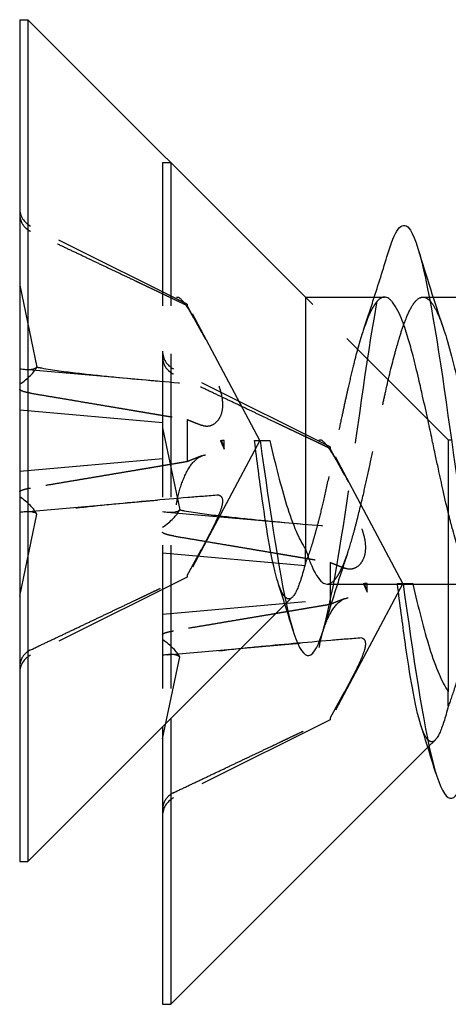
# Model space of a CAD drawing. Header units: millimetres. Extents: x -168 to 186, y -85 to 278.
# Tile 139 of 162: x 118.75 to 123.23, y 247.44 to 257.73. Entities that reach past the tile are written whole.
import ezdxf

# ---------------------------------------------------------------- set-up
doc = ezdxf.new("R2010")
doc.units = ezdxf.units.MM
doc.header["$LTSCALE"] = 10
doc.linetypes.add('ALLCAD_Strich', pattern=[0.2, 0.15, -0.05])
doc.layers.add('BESCH_KONT_sich_schn_grun_2d', color=10, linetype='Continuous')

msp = doc.modelspace()

# ---------------------------------------------------------------- linework, layer by layer
at = {"layer": 'BESCH_KONT_sich_schn_grun_2d', "linetype": 'Continuous'}
for p, q in [((118.753, 257.731), (118.753, 248.931)), ((118.753, 257.731), (118.838, 257.731)), ((118.838, 257.731), (118.838, 248.931)), ((121.738, 254.831), (118.838, 257.731)), ((121.738, 254.831), (121.738, 252.199)), ((121.738, 254.831), (122.564, 254.831)), ((123.032, 254.831), (123.032, 254.831)), ((123.072, 254.831), (124.564, 254.831)), ((121.207, 253.331), (121.265, 253.331)), ((121.265, 253.331), (121.366, 253.331)), ((121.965, 251.831), (123.459, 251.831)), ((123.231, 251.831), (123.231, 250.706)), ((121.525, 251.618), (118.838, 248.931)), ((120.246, 250.339), (120.246, 247.438)), ((120.331, 250.424), (120.331, 247.438)), ((123.018, 250.125), (120.331, 247.438)), ((118.753, 248.931), (118.838, 248.931)), ((120.246, 247.438), (120.331, 247.438))]:
    msp.add_line(p, q, dxfattribs=at)
at = {"layer": 'BESCH_KONT_sich_schn_grun_2d', "linetype": 'ALLCAD_Strich'}
for p, q in [((120.246, 256.238), (120.246, 250.339)), ((120.246, 256.238), (120.331, 256.238)), ((120.331, 256.238), (120.331, 250.424)), ((120.504, 254.758), (118.867, 255.574)), ((118.753, 254.957), (118.933, 254.099)), ((120.504, 254.758), (120.504, 254.741)), ((121.263, 253.331), (120.504, 254.758)), ((123.231, 253.338), (121.738, 254.831)), ((122.966, 254.831), (123.032, 254.831)), ((123.032, 254.831), (123.072, 254.831)), ((118.802, 254.076), (120.192, 253.954)), ((121.997, 253.265), (120.36, 254.081)), ((118.753, 253.651), (120.697, 253.48)), ((120.504, 253.551), (120.504, 253.111)), ((120.246, 253.464), (120.426, 252.606)), ((121.263, 253.331), (120.504, 251.904)), ((120.85, 253.331), (120.864, 253.331)), ((120.891, 253.331), (120.864, 253.331)), ((120.891, 253.241), (120.891, 253.331)), ((123.231, 253.338), (123.231, 251.831)), ((123.231, 253.338), (123.264, 253.338)), ((121.997, 253.265), (121.997, 253.248)), ((122.756, 251.838), (121.997, 253.265)), ((118.753, 253.011), (120.697, 253.182)), ((118.802, 252.586), (120.192, 252.708)), ((118.753, 251.705), (118.933, 252.563)), ((120.295, 252.583), (121.685, 252.461)), ((121.738, 252.05), (121.738, 252.199)), ((120.246, 252.158), (122.19, 251.987)), ((121.997, 252.058), (121.997, 251.618)), ((120.504, 251.904), (118.867, 251.088)), ((120.504, 251.921), (120.504, 251.904)), ((122.756, 251.838), (121.997, 250.411)), ((122.343, 251.838), (122.357, 251.838)), ((122.384, 251.838), (122.357, 251.838)), ((122.384, 251.748), (122.384, 251.838)), ((122.7, 251.838), (122.758, 251.838)), ((122.758, 251.838), (122.859, 251.838)), ((120.246, 251.518), (122.19, 251.689)), ((121.601, 251.694), (121.525, 251.618)), ((120.295, 251.093), (121.685, 251.215)), ((120.246, 250.212), (120.426, 251.07)), ((123.231, 250.557), (123.231, 250.706)), ((121.997, 250.411), (120.36, 249.595)), ((121.997, 250.428), (121.997, 250.411)), ((123.094, 250.201), (123.018, 250.125))]:
    msp.add_line(p, q, dxfattribs=at)
for centre, start, end in [((118.959, 255.758), 180, 243.5), ((120.452, 254.265), 180, 243.5), ((118.959, 250.904), 116.5, 180), ((120.452, 249.411), 116.5, 180)]:
    msp.add_arc(centre, 0.206, start, end, dxfattribs=at)
for centre, major_axis, ratio, start_param, end_param in [((118.467, 254.352), (0.478, -0.237), 0.301363, 5.494242, 6.164816), ((118.467, 253.982), (-0.476, -0.212), 0.374695, 2.039021, 2.709595), ((118.467, 252.68), (0.476, -0.212), 0.374695, 0.431998, 1.102572), ((118.467, 252.31), (-0.478, -0.237), 0.301363, 3.259962, 3.930536), ((119.96, 252.859), (0.478, -0.237), 0.301363, 5.494242, 6.164816), ((119.96, 252.489), (-0.476, -0.212), 0.374695, 2.039021, 2.709595), ((119.96, 251.187), (0.476, -0.212), 0.374695, 0.431998, 1.102572), ((119.96, 250.817), (-0.478, -0.237), 0.301363, 3.259962, 3.930536)]:
    msp.add_ellipse(centre, major_axis=major_axis, ratio=ratio, start_param=start_param, end_param=end_param, dxfattribs=at)
for points, knots in [([(118.753, 255.699), (118.753, 255.673), (118.759, 255.644), (118.778, 255.598), (118.795, 255.573), (118.828, 255.542), (118.848, 255.528), (118.867, 255.519)], [0.03063035, 0.03063035, 0.03063035, 0.03063035, 0.03826174, 0.03826174, 0.04588225, 0.04588225, 0.05212581, 0.05212581, 0.05212581, 0.05212581]), ([(121.919, 251.336), (122.015, 251.654), (122.111, 252.259), (122.207, 252.924), (122.312, 253.649), (122.417, 254.445), (122.521, 254.955), (122.55, 255.097), (122.58, 255.217), (122.609, 255.313)], [2.054535, 2.054535, 2.054535, 2.054535, 2.959994, 2.959994, 2.959994, 3.946659, 3.946659, 3.946659, 4.220873, 4.220873, 4.220873, 4.220873]), ([(120.39, 254.829), (120.392, 254.83), (120.395, 254.831), (120.411, 254.835), (120.433, 254.818), (120.485, 254.754), (120.519, 254.702), (120.594, 254.575), (120.635, 254.5), (120.674, 254.428), (120.68, 254.416), (120.687, 254.405), (120.693, 254.393)], [-0.07582789, -0.07582789, -0.07582789, -0.07582789, -0.07214903, -0.07214903, -0.04970497, -0.04970497, -0.02485249, -0.02485249, 0, 0, 0, 0.00390991, 0.00390991, 0.00390991, 0.00390991]), ([(122.564, 254.831), (122.559, 254.831), (122.555, 254.831), (122.534, 254.826), (122.517, 254.816), (122.49, 254.791), (122.481, 254.779), (122.46, 254.751), (122.448, 254.733), (122.423, 254.686), (122.409, 254.657), (122.375, 254.576), (122.354, 254.52), (122.329, 254.441), (122.323, 254.424), (122.311, 254.384), (122.304, 254.361), (122.293, 254.32), (122.288, 254.304), (122.268, 254.231), (122.253, 254.172), (122.22, 254.037), (122.202, 253.962), (122.175, 253.841), (122.165, 253.798), (122.144, 253.701), (122.133, 253.648), (122.106, 253.527), (122.092, 253.459), (122.058, 253.303), (122.039, 253.215), (122.015, 253.102), (122.009, 253.077), (121.997, 253.018), (121.989, 252.985), (121.962, 252.862), (121.943, 252.774), (121.906, 252.617), (121.89, 252.547), (121.863, 252.443), (121.853, 252.406), (121.834, 252.337), (121.825, 252.306), (121.79, 252.189), (121.764, 252.114), (121.738, 252.05)], [6.5560788, 6.5560788, 6.5560788, 6.5560788, 6.5625224, 6.5625224, 6.5874777, 6.5874777, 6.6013001, 6.6013001, 6.6176885, 6.6176885, 6.6377522, 6.6377522, 6.6668211, 6.6668211, 6.6745424, 6.6745424, 6.6845204, 6.6845204, 6.691142, 6.691142, 6.7135692, 6.7135692, 6.7393428, 6.7393428, 6.7534557, 6.7534557, 6.7702443, 6.7702443, 6.7911575, 6.7911575, 6.8182459, 6.8182459, 6.8261649, 6.8261649, 6.8365108, 6.8365108, 6.8652952, 6.8652952, 6.8898655, 6.8898655, 6.9040722, 6.9040722, 6.9172938, 6.9172938, 6.954529, 6.954529, 6.954529, 6.954529]), ([(121.965, 251.831), (121.968, 251.831), (121.971, 251.831), (122, 251.835), (122.025, 251.853), (122.064, 251.899), (122.076, 251.918), (122.095, 251.951), (122.102, 251.965), (122.129, 252.02), (122.149, 252.068), (122.191, 252.186), (122.213, 252.258), (122.247, 252.381), (122.259, 252.426), (122.295, 252.565), (122.319, 252.664), (122.362, 252.846), (122.38, 252.926), (122.405, 253.042), (122.412, 253.076), (122.437, 253.192), (122.455, 253.274), (122.489, 253.436), (122.505, 253.515), (122.528, 253.623), (122.534, 253.653), (122.553, 253.738), (122.565, 253.792), (122.609, 253.99), (122.642, 254.125), (122.688, 254.295), (122.702, 254.342), (122.722, 254.41), (122.73, 254.434), (122.755, 254.512), (122.772, 254.561), (122.813, 254.665), (122.837, 254.713), (122.872, 254.768), (122.884, 254.783), (122.923, 254.823), (122.95, 254.835), (122.994, 254.827), (123.011, 254.818), (123.032, 254.8), (123.036, 254.796), (123.04, 254.792)], [0.1097994, 0.1097994, 0.1097994, 0.1097994, 0.1141586, 0.1141586, 0.1507799, 0.1507799, 0.1684279, 0.1684279, 0.1785809, 0.1785809, 0.207307, 0.207307, 0.2397642, 0.2397642, 0.2573853, 0.2573853, 0.2919009, 0.2919009, 0.3176024, 0.3176024, 0.3282327, 0.3282327, 0.3534793, 0.3534793, 0.3778589, 0.3778589, 0.3870962, 0.3870962, 0.4046176, 0.4046176, 0.4515908, 0.4515908, 0.4706328, 0.4706328, 0.4811018, 0.4811018, 0.5067271, 0.5067271, 0.5411223, 0.5411223, 0.558324, 0.558324, 0.597748, 0.597748, 0.6213207, 0.6213207, 0.6271808, 0.6271808, 0.6271808, 0.6271808]), ([(123.04, 254.792), (123.043, 254.788), (123.046, 254.785), (123.07, 254.756), (123.091, 254.722), (123.133, 254.633), (123.155, 254.577), (123.177, 254.512), (123.177, 254.512), (123.177, 254.511)], [0.62718477, 0.62718477, 0.62718477, 0.62718477, 0.63167997, 0.63167997, 0.66182556, 0.66182556, 0.69376316, 0.69376316, 0.69403841, 0.69403841, 0.69403841, 0.69403841]), ([(120.246, 254.206), (120.246, 254.18), (120.252, 254.151), (120.271, 254.105), (120.288, 254.08), (120.321, 254.049), (120.341, 254.035), (120.36, 254.026)], [0.03063035, 0.03063035, 0.03063035, 0.03063035, 0.03826174, 0.03826174, 0.04588225, 0.04588225, 0.05212581, 0.05212581, 0.05212581, 0.05212581]), ([(118.933, 254.099), (118.949, 254.096), (118.965, 254.093), (119.104, 254.068), (119.229, 254.052), (119.481, 254.022), (119.608, 254.009), (119.992, 253.971), (120.25, 253.949), (120.619, 253.918), (120.726, 253.91), (120.834, 253.901)], [1.2674752, 1.2674752, 1.2674752, 1.2674752, 1.2722028, 1.2722028, 1.3103899, 1.3103899, 1.348577, 1.348577, 1.4249512, 1.4249512, 1.456295, 1.456295, 1.456295, 1.456295]), ([(118.867, 253.827), (118.848, 253.83), (118.828, 253.834), (118.795, 253.842), (118.778, 253.848), (118.759, 253.857), (118.753, 253.863), (118.753, 253.867)], [0.0702127, 0.0702127, 0.0702127, 0.0702127, 0.07645626, 0.07645626, 0.08407677, 0.08407677, 0.09170817, 0.09170817, 0.09170817, 0.09170817]), ([(120.834, 253.901), (120.843, 253.877), (120.85, 253.852), (120.867, 253.785), (120.872, 253.742), (120.872, 253.668), (120.867, 253.632), (120.845, 253.572), (120.83, 253.548), (120.795, 253.509), (120.772, 253.494), (120.723, 253.478), (120.698, 253.478), (120.668, 253.486), (120.662, 253.488), (120.656, 253.491)], [0.03562566, 0.03562566, 0.03562566, 0.03562566, 0.04289044, 0.04289044, 0.05572678, 0.05572678, 0.06856312, 0.06856312, 0.08139946, 0.08139946, 0.09642651, 0.09642651, 0.11145356, 0.11145356, 0.11536347, 0.11536347, 0.11536347, 0.11536347]), ([(120.85, 253.331), (120.857, 253.316), (120.863, 253.301), (120.877, 253.271), (120.884, 253.256), (120.891, 253.241)], [-0.009907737, -0.009907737, -0.009907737, -0.009907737, -0.004953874, -0.004953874, 0, 0, 0, 0]), ([(120.891, 253.241), (120.886, 253.255), (120.882, 253.27), (120.873, 253.3), (120.868, 253.315), (120.864, 253.331)], [0, 0, 0, 0, 0.00547206, 0.00547206, 0.01100673, 0.01100673, 0.01100673, 0.01100673]), ([(121.883, 253.336), (121.885, 253.337), (121.888, 253.338), (121.904, 253.342), (121.926, 253.325), (121.978, 253.261), (122.012, 253.209), (122.087, 253.082), (122.128, 253.007), (122.167, 252.935), (122.173, 252.923), (122.18, 252.912), (122.186, 252.9)], [-0.07582789, -0.07582789, -0.07582789, -0.07582789, -0.07214903, -0.07214903, -0.04970497, -0.04970497, -0.02485249, -0.02485249, 0, 0, 0, 0.00390991, 0.00390991, 0.00390991, 0.00390991]), ([(124.559, 251.831), (124.558, 251.835), (124.558, 251.839), (124.542, 251.912), (124.528, 251.98), (124.494, 252.134), (124.475, 252.22), (124.45, 252.331), (124.444, 252.357), (124.431, 252.416), (124.423, 252.448), (124.396, 252.565), (124.376, 252.647), (124.34, 252.787), (124.323, 252.847), (124.297, 252.935), (124.287, 252.965), (124.266, 253.03), (124.254, 253.062), (124.228, 253.13), (124.213, 253.164), (124.18, 253.231), (124.161, 253.261), (124.137, 253.291), (124.13, 253.298), (124.117, 253.311), (124.11, 253.317), (124.083, 253.336), (124.063, 253.341), (124.027, 253.333), (124.01, 253.323), (123.983, 253.298), (123.974, 253.286), (123.953, 253.258), (123.941, 253.24), (123.916, 253.193), (123.902, 253.164), (123.868, 253.083), (123.847, 253.027), (123.822, 252.948), (123.816, 252.931), (123.804, 252.891), (123.797, 252.868), (123.786, 252.827), (123.781, 252.811), (123.761, 252.738), (123.746, 252.679), (123.713, 252.544), (123.695, 252.469), (123.668, 252.348), (123.658, 252.305), (123.637, 252.208), (123.626, 252.155), (123.599, 252.034), (123.585, 251.966), (123.551, 251.81), (123.532, 251.722), (123.508, 251.609), (123.502, 251.584), (123.49, 251.525), (123.482, 251.492), (123.455, 251.369), (123.436, 251.281), (123.399, 251.124), (123.383, 251.054), (123.356, 250.95), (123.346, 250.913), (123.327, 250.844), (123.318, 250.813), (123.283, 250.696), (123.257, 250.621), (123.231, 250.557)], [6.3140581, 6.3140581, 6.3140581, 6.3140581, 6.3153319, 6.3153319, 6.3362675, 6.3362675, 6.363306, 6.363306, 6.371989, 6.371989, 6.3826022, 6.3826022, 6.4117861, 6.4117861, 6.4359703, 6.4359703, 6.450018, 6.450018, 6.4669359, 6.4669359, 6.488187, 6.488187, 6.5145943, 6.5145943, 6.5232848, 6.5232848, 6.5336306, 6.5336306, 6.5625224, 6.5625224, 6.5874777, 6.5874777, 6.6013001, 6.6013001, 6.6176885, 6.6176885, 6.6377522, 6.6377522, 6.6668211, 6.6668211, 6.6745424, 6.6745424, 6.6845204, 6.6845204, 6.691142, 6.691142, 6.7135692, 6.7135692, 6.7393428, 6.7393428, 6.7534557, 6.7534557, 6.7702443, 6.7702443, 6.7911575, 6.7911575, 6.8182459, 6.8182459, 6.8261649, 6.8261649, 6.8365108, 6.8365108, 6.8652952, 6.8652952, 6.8898655, 6.8898655, 6.9040722, 6.9040722, 6.9172938, 6.9172938, 6.954529, 6.954529, 6.954529, 6.954529]), ([(120.39, 252.66), (120.392, 252.672), (120.395, 252.685), (120.411, 252.774), (120.433, 252.85), (120.485, 252.984), (120.519, 253.047), (120.594, 253.139), (120.635, 253.167), (120.674, 253.177), (120.68, 253.179), (120.687, 253.18), (120.693, 253.181)], [-0.07582789, -0.07582789, -0.07582789, -0.07582789, -0.07214903, -0.07214903, -0.04970497, -0.04970497, -0.02485249, -0.02485249, 0, 0, 0, 0.00390991, 0.00390991, 0.00390991, 0.00390991]), ([(118.753, 252.795), (118.753, 252.799), (118.759, 252.805), (118.778, 252.814), (118.795, 252.82), (118.828, 252.828), (118.848, 252.832), (118.867, 252.835)], [0.03063035, 0.03063035, 0.03063035, 0.03063035, 0.03826174, 0.03826174, 0.04588225, 0.04588225, 0.05212581, 0.05212581, 0.05212581, 0.05212581]), ([(120.834, 252.761), (120.726, 252.752), (120.618, 252.744), (120.25, 252.713), (119.991, 252.691), (119.608, 252.653), (119.481, 252.64), (119.229, 252.61), (119.104, 252.594), (118.965, 252.569), (118.949, 252.566), (118.933, 252.563)], [1.0377907, 1.0377907, 1.0377907, 1.0377907, 1.0691476, 1.0691476, 1.1455152, 1.1455152, 1.1836991, 1.1836991, 1.2218829, 1.2218829, 1.2266102, 1.2266102, 1.2266102, 1.2266102]), ([(120.834, 252.761), (120.843, 252.759), (120.85, 252.755), (120.867, 252.738), (120.872, 252.721), (120.872, 252.677), (120.867, 252.648), (120.845, 252.583), (120.83, 252.546), (120.795, 252.469), (120.772, 252.422), (120.723, 252.327), (120.698, 252.278), (120.668, 252.223), (120.662, 252.211), (120.656, 252.2)], [0.03562566, 0.03562566, 0.03562566, 0.03562566, 0.04289044, 0.04289044, 0.05572678, 0.05572678, 0.06856312, 0.06856312, 0.08139946, 0.08139946, 0.09642651, 0.09642651, 0.11145356, 0.11145356, 0.11536347, 0.11536347, 0.11536347, 0.11536347]), ([(120.426, 252.606), (120.442, 252.603), (120.458, 252.6), (120.597, 252.575), (120.722, 252.559), (120.974, 252.529), (121.101, 252.516), (121.485, 252.478), (121.743, 252.456), (122.112, 252.425), (122.219, 252.417), (122.327, 252.408)], [1.2674752, 1.2674752, 1.2674752, 1.2674752, 1.2722028, 1.2722028, 1.3103899, 1.3103899, 1.348577, 1.348577, 1.4249512, 1.4249512, 1.456295, 1.456295, 1.456295, 1.456295]), ([(122.327, 252.408), (122.336, 252.384), (122.343, 252.359), (122.36, 252.292), (122.365, 252.249), (122.365, 252.175), (122.36, 252.139), (122.338, 252.079), (122.323, 252.055), (122.288, 252.016), (122.265, 252.001), (122.216, 251.985), (122.191, 251.985), (122.161, 251.993), (122.155, 251.995), (122.149, 251.998)], [0.03562566, 0.03562566, 0.03562566, 0.03562566, 0.04289044, 0.04289044, 0.05572678, 0.05572678, 0.06856312, 0.06856312, 0.08139946, 0.08139946, 0.09642651, 0.09642651, 0.11145356, 0.11145356, 0.11536347, 0.11536347, 0.11536347, 0.11536347]), ([(120.36, 252.334), (120.341, 252.337), (120.321, 252.341), (120.288, 252.349), (120.271, 252.355), (120.252, 252.364), (120.246, 252.37), (120.246, 252.374)], [0.0702127, 0.0702127, 0.0702127, 0.0702127, 0.07645626, 0.07645626, 0.08407677, 0.08407677, 0.09170817, 0.09170817, 0.09170817, 0.09170817]), ([(121.738, 252.05), (121.706, 251.924), (121.676, 251.828), (121.615, 251.697), (121.584, 251.668), (121.544, 251.68), (121.533, 251.687), (121.523, 251.699)], [0, 0, 0, 0, 0.058351, 0.058351, 0.1208112, 0.1208112, 0.1420368, 0.1420368, 0.1420368, 0.1420368]), ([(121.523, 251.699), (121.499, 251.725), (121.476, 251.774), (121.453, 251.845), (121.452, 251.847), (121.452, 251.848)], [0.14203752, 0.14203752, 0.14203752, 0.14203752, 0.19100112, 0.19100112, 0.19184254, 0.19184254, 0.19184254, 0.19184254]), ([(122.343, 251.838), (122.35, 251.823), (122.356, 251.808), (122.37, 251.778), (122.377, 251.763), (122.384, 251.748)], [-0.009907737, -0.009907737, -0.009907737, -0.009907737, -0.004953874, -0.004953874, 0, 0, 0, 0]), ([(122.384, 251.748), (122.379, 251.762), (122.375, 251.777), (122.366, 251.807), (122.361, 251.822), (122.357, 251.838)], [0, 0, 0, 0, 0.00547206, 0.00547206, 0.01100673, 0.01100673, 0.01100673, 0.01100673]), ([(121.883, 251.167), (121.885, 251.179), (121.888, 251.192), (121.904, 251.281), (121.926, 251.357), (121.978, 251.491), (122.012, 251.554), (122.087, 251.646), (122.128, 251.674), (122.167, 251.684), (122.173, 251.686), (122.18, 251.687), (122.186, 251.688)], [-0.07582789, -0.07582789, -0.07582789, -0.07582789, -0.07214903, -0.07214903, -0.04970497, -0.04970497, -0.02485249, -0.02485249, 0, 0, 0, 0.00390991, 0.00390991, 0.00390991, 0.00390991]), ([(120.246, 251.302), (120.246, 251.306), (120.252, 251.312), (120.271, 251.321), (120.288, 251.327), (120.321, 251.335), (120.341, 251.339), (120.36, 251.342)], [0.03063035, 0.03063035, 0.03063035, 0.03063035, 0.03826174, 0.03826174, 0.04588225, 0.04588225, 0.05212581, 0.05212581, 0.05212581, 0.05212581]), ([(122.327, 251.268), (122.219, 251.259), (122.111, 251.251), (121.743, 251.22), (121.484, 251.198), (121.101, 251.16), (120.974, 251.147), (120.722, 251.117), (120.597, 251.101), (120.458, 251.076), (120.442, 251.073), (120.426, 251.07)], [1.0377907, 1.0377907, 1.0377907, 1.0377907, 1.0691476, 1.0691476, 1.1455152, 1.1455152, 1.1836991, 1.1836991, 1.2218829, 1.2218829, 1.2266102, 1.2266102, 1.2266102, 1.2266102]), ([(122.327, 251.268), (122.336, 251.266), (122.343, 251.262), (122.36, 251.245), (122.365, 251.228), (122.365, 251.184), (122.36, 251.155), (122.338, 251.09), (122.323, 251.053), (122.288, 250.976), (122.265, 250.929), (122.216, 250.834), (122.191, 250.785), (122.161, 250.73), (122.155, 250.718), (122.149, 250.707)], [0.03562566, 0.03562566, 0.03562566, 0.03562566, 0.04289044, 0.04289044, 0.05572678, 0.05572678, 0.06856312, 0.06856312, 0.08139946, 0.08139946, 0.09642651, 0.09642651, 0.11145356, 0.11145356, 0.11536347, 0.11536347, 0.11536347, 0.11536347]), ([(118.867, 251.143), (118.848, 251.134), (118.828, 251.12), (118.795, 251.089), (118.778, 251.064), (118.759, 251.018), (118.753, 250.989), (118.753, 250.963)], [0.0702127, 0.0702127, 0.0702127, 0.0702127, 0.07645626, 0.07645626, 0.08407677, 0.08407677, 0.09170817, 0.09170817, 0.09170817, 0.09170817]), ([(123.231, 250.557), (123.199, 250.431), (123.169, 250.335), (123.108, 250.204), (123.077, 250.175), (123.037, 250.187), (123.026, 250.194), (123.016, 250.206)], [0, 0, 0, 0, 0.058351, 0.058351, 0.1208112, 0.1208112, 0.1420368, 0.1420368, 0.1420368, 0.1420368]), ([(123.016, 250.206), (122.992, 250.232), (122.969, 250.281), (122.946, 250.352), (122.945, 250.354), (122.945, 250.355)], [0.14203752, 0.14203752, 0.14203752, 0.14203752, 0.19100112, 0.19100112, 0.19184254, 0.19184254, 0.19184254, 0.19184254]), ([(120.36, 249.65), (120.341, 249.641), (120.321, 249.627), (120.288, 249.596), (120.271, 249.571), (120.252, 249.525), (120.246, 249.496), (120.246, 249.47)], [0.0702127, 0.0702127, 0.0702127, 0.0702127, 0.07645626, 0.07645626, 0.08407677, 0.08407677, 0.09170817, 0.09170817, 0.09170817, 0.09170817])]:
    msp.add_open_spline(points, degree=3, knots=knots, dxfattribs=at)
at = {"layer": 'BESCH_KONT_sich_schn_grun_2d', "linetype": 'Continuous'}
for points, knots in [([(122.609, 255.313), (122.684, 255.561), (122.76, 255.646), (122.835, 255.53), (122.94, 255.368), (123.045, 254.82), (123.15, 254.132), (123.254, 253.443), (123.359, 252.613), (123.464, 252.015), (123.568, 251.417), (123.673, 251.05), (123.778, 251.079), (123.825, 251.092), (123.872, 251.185), (123.919, 251.34)], [4.220873, 4.220873, 4.220873, 4.220873, 4.933323, 4.933323, 4.933323, 5.919988, 5.919988, 5.919988, 6.906653, 6.906653, 6.906653, 7.893318, 7.893318, 7.893318, 8.335858, 8.335858, 8.335858, 8.335858]), ([(123.35, 252.16), (123.345, 252.175), (123.34, 252.19), (123.315, 252.264), (123.296, 252.329), (123.271, 252.42), (123.265, 252.443), (123.252, 252.494), (123.245, 252.523), (123.217, 252.633), (123.197, 252.719), (123.161, 252.882), (123.144, 252.959), (123.118, 253.082), (123.108, 253.127), (123.087, 253.227), (123.075, 253.282), (123.049, 253.405), (123.035, 253.473), (123.001, 253.627), (122.982, 253.713), (122.957, 253.824), (122.951, 253.85), (122.938, 253.909), (122.93, 253.941), (122.903, 254.058), (122.883, 254.14), (122.847, 254.28), (122.83, 254.34), (122.804, 254.428), (122.794, 254.458), (122.773, 254.523), (122.761, 254.555), (122.735, 254.623), (122.72, 254.657), (122.687, 254.724), (122.668, 254.754), (122.644, 254.784), (122.637, 254.791), (122.624, 254.804), (122.617, 254.81), (122.595, 254.826), (122.579, 254.831), (122.564, 254.831)], [6.1771282, 6.1771282, 6.1771282, 6.1771282, 6.1844826, 6.1844826, 6.2117356, 6.2117356, 6.2203934, 6.2203934, 6.2309258, 6.2309258, 6.2600441, 6.2600441, 6.2845221, 6.2845221, 6.298554, 6.298554, 6.3153319, 6.3153319, 6.3362675, 6.3362675, 6.363306, 6.363306, 6.371989, 6.371989, 6.3826022, 6.3826022, 6.4117861, 6.4117861, 6.4359703, 6.4359703, 6.450018, 6.450018, 6.4669359, 6.4669359, 6.488187, 6.488187, 6.5145943, 6.5145943, 6.5232848, 6.5232848, 6.5336306, 6.5336306, 6.5560788, 6.5560788, 6.5560788, 6.5560788]), ([(123.177, 254.511), (123.189, 254.477), (123.201, 254.44), (123.241, 254.308), (123.269, 254.203), (123.312, 254.029), (123.327, 253.967), (123.35, 253.871), (123.357, 253.839), (123.383, 253.721), (123.402, 253.634), (123.436, 253.472), (123.452, 253.397), (123.474, 253.293), (123.48, 253.264), (123.498, 253.179), (123.51, 253.123), (123.552, 252.928), (123.582, 252.792), (123.627, 252.604), (123.642, 252.545), (123.664, 252.46), (123.671, 252.433), (123.697, 252.335), (123.716, 252.27), (123.751, 252.16), (123.766, 252.115), (123.788, 252.058), (123.794, 252.043), (123.812, 252.001), (123.824, 251.976), (123.866, 251.897), (123.896, 251.86), (123.94, 251.835), (123.953, 251.831), (123.967, 251.831)], [0.6940384, 0.6940384, 0.6940384, 0.6940384, 0.7111401, 0.7111401, 0.7517697, 0.7517697, 0.7731299, 0.7731299, 0.7836052, 0.7836052, 0.8110054, 0.8110054, 0.8339203, 0.8339203, 0.8429026, 0.8429026, 0.8601131, 0.8601131, 0.9037635, 0.9037635, 0.9246347, 0.9246347, 0.9350724, 0.9350724, 0.9626465, 0.9626465, 0.9854881, 0.9854881, 0.9944536, 0.9944536, 1.0116415, 1.0116415, 1.0552543, 1.0552543, 1.0741953, 1.0741953, 1.0741953, 1.0741953]), ([(121.452, 251.848), (121.421, 251.944), (121.392, 252.077), (121.337, 252.381), (121.312, 252.545), (121.26, 252.914), (121.233, 253.12), (121.207, 253.331)], [0.1918425, 0.1918425, 0.1918425, 0.1918425, 0.2586238, 0.2586238, 0.3178569, 0.3178569, 0.3819974, 0.3819974, 0.3819974, 0.3819974]), ([(121.265, 253.331), (121.37, 252.591), (121.474, 251.857), (121.579, 251.452), (121.684, 251.046), (121.789, 250.969), (121.893, 251.257), (121.902, 251.281), (121.91, 251.307), (121.919, 251.336)], [0, 0, 0, 0, 0.986665, 0.986665, 0.986665, 1.973329, 1.973329, 1.973329, 2.054535, 2.054535, 2.054535, 2.054535]), ([(121.366, 253.331), (121.395, 253.206), (121.425, 253.085), (121.483, 252.859), (121.512, 252.754), (121.574, 252.555), (121.607, 252.463), (121.673, 252.31), (121.705, 252.248), (121.738, 252.199)], [0, 0, 0, 0, 0.0393432, 0.0393432, 0.0770468, 0.0770468, 0.1171139, 0.1171139, 0.1538174, 0.1538174, 0.1538174, 0.1538174]), ([(121.738, 252.199), (121.75, 252.165), (121.761, 252.133), (121.779, 252.084), (121.786, 252.066), (121.809, 252.01), (121.824, 251.977), (121.86, 251.911), (121.88, 251.882), (121.912, 251.851), (121.924, 251.842), (121.946, 251.833), (121.956, 251.831), (121.965, 251.831)], [0.0000037, 0.0000037, 0.0000037, 0.0000037, 0.0159711, 0.0159711, 0.0261693, 0.0261693, 0.0487218, 0.0487218, 0.0781866, 0.0781866, 0.0958446, 0.0958446, 0.1097994, 0.1097994, 0.1097994, 0.1097994]), ([(122.945, 250.355), (122.914, 250.451), (122.885, 250.584), (122.83, 250.888), (122.805, 251.052), (122.753, 251.419), (122.726, 251.622), (122.7, 251.831)], [0.1918425, 0.1918425, 0.1918425, 0.1918425, 0.2586238, 0.2586238, 0.3178569, 0.3178569, 0.3812886, 0.3812886, 0.3812886, 0.3812886]), ([(122.759, 251.831), (122.863, 251.093), (122.968, 250.363), (123.072, 249.959), (123.177, 249.553), (123.282, 249.476), (123.386, 249.764), (123.395, 249.788), (123.403, 249.814), (123.412, 249.843)], [0.003111, 0.003111, 0.003111, 0.003111, 0.986665, 0.986665, 0.986665, 1.973329, 1.973329, 1.973329, 2.054535, 2.054535, 2.054535, 2.054535]), ([(122.861, 251.831), (122.889, 251.709), (122.918, 251.59), (122.976, 251.366), (123.005, 251.261), (123.067, 251.062), (123.1, 250.97), (123.166, 250.817), (123.198, 250.755), (123.231, 250.706)], [0.0007372, 0.0007372, 0.0007372, 0.0007372, 0.0393432, 0.0393432, 0.0770468, 0.0770468, 0.1171139, 0.1171139, 0.1538174, 0.1538174, 0.1538174, 0.1538174])]:
    msp.add_open_spline(points, degree=3, knots=knots, dxfattribs=at)
at = {"layer": 'BESCH_KONT_sich_schn_grun_2d', "linetype": 'ALLCAD_Strich'}
for points, weights in [([(120.504, 254.741), (119.867, 255.045), (118.867, 255.519)], [1, 1.02633143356, 1.0027435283]), ([(120.656, 254.462), (120.588, 254.586), (120.504, 254.741)], [1.23145448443, 1.1165668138, 1]), ([(121.997, 253.248), (121.36, 253.552), (120.36, 254.026)], [1, 1.02633143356, 1.0027435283]), ([(118.867, 253.827), (119.867, 253.659), (120.504, 253.551)], [1.0027435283, 1.02633143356, 1]), ([(120.504, 253.551), (120.588, 253.517), (120.656, 253.491)], [1, 1.11656681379, 1.23145448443]), ([(122.149, 252.969), (122.081, 253.093), (121.997, 253.248)], [1.23145448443, 1.1165668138, 1]), ([(120.504, 253.111), (119.867, 253.003), (118.867, 252.835)], [1, 1.02633143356, 1.0027435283]), ([(120.656, 253.171), (120.588, 253.145), (120.504, 253.111)], [1.23145448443, 1.1165668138, 1]), ([(120.36, 252.334), (121.36, 252.166), (121.997, 252.058)], [1.0027435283, 1.02633143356, 1]), ([(120.504, 251.921), (120.588, 252.076), (120.656, 252.2)], [1, 1.11656681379, 1.23145448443]), ([(121.997, 252.058), (122.081, 252.024), (122.149, 251.998)], [1, 1.11656681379, 1.23145448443]), ([(118.867, 251.143), (119.867, 251.617), (120.504, 251.921)], [1.0027435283, 1.02633143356, 1]), ([(122.149, 251.678), (122.081, 251.652), (121.997, 251.618)], [1.23145448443, 1.1165668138, 1]), ([(121.997, 251.618), (121.36, 251.51), (120.36, 251.342)], [1, 1.02633143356, 1.0027435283]), ([(121.997, 250.428), (122.081, 250.583), (122.149, 250.707)], [1, 1.11656681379, 1.23145448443]), ([(120.36, 249.65), (121.36, 250.124), (121.997, 250.428)], [1.0027435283, 1.02633143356, 1])]:
    msp.add_rational_spline(points, weights, degree=2, dxfattribs=at)
at = {"layer": 'BESCH_KONT_sich_schn_grun_2d', "linetype": 'Continuous'}
for points in [[(122.458, 254.831), (122.51, 254.99), (122.56, 255.152), (122.609, 255.313)], [(122.918, 255.328), (123.001, 255.053), (123.086, 254.779), (123.177, 254.511)], [(123.04, 254.792), (123.04, 254.792), (123.04, 254.792), (123.04, 254.792)], [(121.608, 251.348), (121.557, 251.515), (121.505, 251.682), (121.452, 251.848)], [(122.073, 251.831), (122.02, 251.667), (121.969, 251.501), (121.919, 251.336)], [(123.101, 249.855), (123.05, 250.022), (122.998, 250.189), (122.945, 250.355)]]:
    msp.add_open_spline(points, degree=3, dxfattribs=at)
at = {"layer": 'BESCH_KONT_sich_schn_grun_2d', "linetype": 'ALLCAD_Strich'}
for points in [[(122.348, 254.5), (122.386, 254.609), (122.422, 254.72), (122.458, 254.831)], [(122.178, 252.149), (122.142, 252.044), (122.107, 251.938), (122.073, 251.831)], [(122.7, 251.831), (122.7, 251.833), (122.7, 251.836), (122.7, 251.838)], [(122.758, 251.838), (122.758, 251.836), (122.759, 251.833), (122.759, 251.831)], [(122.859, 251.838), (122.86, 251.836), (122.861, 251.833), (122.861, 251.831)]]:
    msp.add_open_spline(points, degree=3, dxfattribs=at)

doc.saveas('drawing.dxf')
